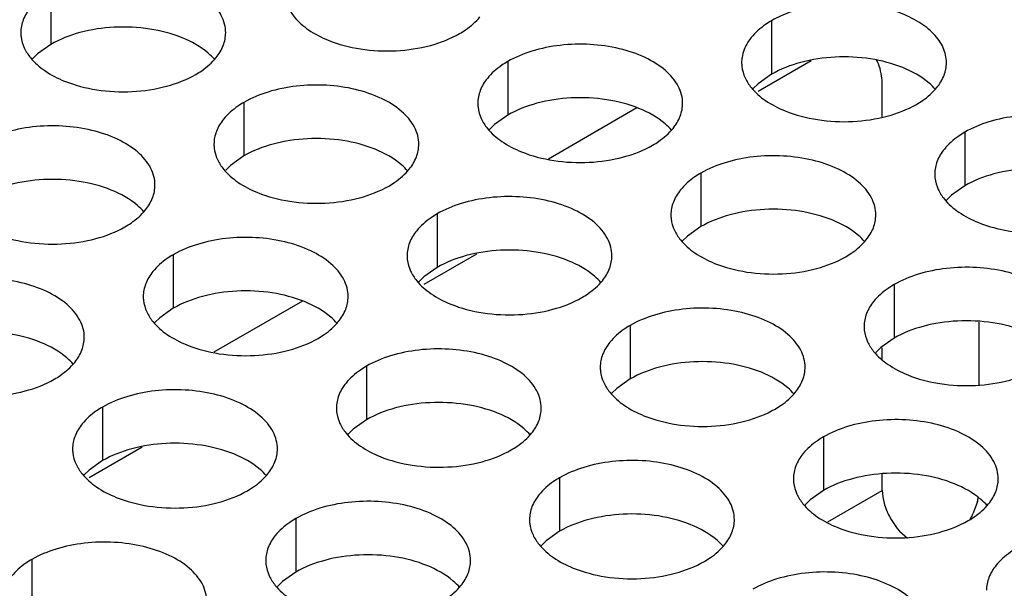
# Model space of a CAD drawing. Header units: inches. Extents: x 0 to 34, y 0 to 22.
# Tile 123 of 155: x 17.082 to 17.322, y 19.871 to 20.01. Entities that reach past the tile are written whole.
import ezdxf

# ---------------------------------------------------------------- set-up
doc = ezdxf.new("R2010")
doc.units = ezdxf.units.IN
doc.header["$LTSCALE"] = 1.87
doc.header["$MEASUREMENT"] = 0
doc.layers.get('0').update_dxf_attribs({"linetype": 'CONTINUOUS'})
doc.layers.add('02___PRT_ALL_AXES', color=7, linetype='CONTINUOUS')

msp = doc.modelspace()

# ---------------------------------------------------------------- linework, layer by layer
at = {"color": 7, "linetype": 'CONTINUOUS'}
for p, q in [((17.2751036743, 19.9996061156), (17.262214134, 19.9921638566)), ((17.2924745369, 19.9859233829), (17.2924745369, 19.9935635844)), ((17.1934540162, 19.9524626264), (17.1805644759, 19.9450203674)), ((17.3160447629, 19.935851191), (17.3160447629, 19.9205470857)), ((17.2924745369, 19.9266116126), (17.2924745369, 19.9295685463)), ((17.1118043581, 19.9053191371), (17.0989148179, 19.8978768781)), ((17.2924745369, 19.8947856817), (17.2924745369, 19.8987592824)), ((17.2791667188, 19.8871019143), (17.2924745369, 19.8947856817)), ((17.3156986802, 19.892062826), (17.3146943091, 19.8892068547))]:
    msp.add_line(p, q, dxfattribs=at)
at = {"color": 3, "linetype": 'CONTINUOUS'}
for p, q in [((17.2325953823, 19.9881271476), (17.2109726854, 19.9756424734)), ((17.1509457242, 19.9409836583), (17.1293230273, 19.9284989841))]:
    msp.add_line(p, q, dxfattribs=at)
at = {"color": 7, "linetype": 'CONTINUOUS'}
for centre, radius, start, end in [((17.3029796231, 19.895147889), 0.013087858, 346.3659627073, 351.0223559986), ((17.2990508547, 19.8964361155), 0.0172331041, 329.5209484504, 335.1970722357)]:
    msp.add_arc(centre, radius, start, end, dxfattribs=at)
for points, knots in [([(17.2924745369, 19.9935635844), (17.2924745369, 19.9941638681), (17.2923674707, 19.9963392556), (17.2917958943, 19.9985353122), (17.2910037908, 19.9999052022)], [0, 0, 0, 0, 0.2750194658, 1, 1, 1, 1]), ([(17.2924745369, 19.8947856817), (17.2924745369, 19.8937319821), (17.2928422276, 19.8915053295), (17.2945318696, 19.8873211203), (17.296775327, 19.8844990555), (17.298614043, 19.883149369)], [0, 0, 0, 0, 0.2339607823, 0.4935534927, 1, 1, 1, 1])]:
    msp.add_open_spline(points, degree=3, knots=knots, dxfattribs=at)
at = {"layer": '02___PRT_ALL_AXES', "color": 7, "linetype": 'CONTINUOUS'}
for p, q in [((17.0895348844, 20.0166965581), (17.0895348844, 20.0036330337)), ((17.2654654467, 20.009403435), (17.2654654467, 19.9963399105)), ((17.0895348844, 20.0036330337), (17.0862807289, 20.0013165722)), ((17.0862807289, 20.0013165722), (17.0850693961, 20.0001259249)), ((17.2010703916, 19.9994408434), (17.2010703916, 19.986377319)), ((17.2654654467, 19.9963399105), (17.2622112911, 19.994023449)), ((17.2622112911, 19.994023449), (17.2609999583, 19.9928328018)), ((17.1366753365, 19.9894782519), (17.1366753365, 19.9764147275)), ((17.2010703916, 19.986377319), (17.197816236, 19.9840608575)), ((17.197816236, 19.9840608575), (17.1966049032, 19.9828702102)), ((17.3126058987, 19.9821851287), (17.3126058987, 19.9691216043)), ((17.1366753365, 19.9764147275), (17.1334211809, 19.9740982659)), ((17.1334211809, 19.9740982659), (17.1322098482, 19.9729076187)), ((17.2482108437, 19.9722225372), (17.2482108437, 19.9591590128)), ((17.3126058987, 19.9691216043), (17.3093517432, 19.9668051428)), ((17.3093517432, 19.9668051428), (17.3081404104, 19.9656144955)), ((17.1838157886, 19.9622599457), (17.1838157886, 19.9491964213)), ((17.2482108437, 19.9591590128), (17.2449566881, 19.9568425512)), ((17.2449566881, 19.9568425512), (17.2437453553, 19.955651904)), ((17.1194207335, 19.9522973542), (17.1194207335, 19.9392338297)), ((17.1838157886, 19.9491964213), (17.180561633, 19.9468799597)), ((17.180561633, 19.9468799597), (17.1793503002, 19.9456893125)), ((17.2953512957, 19.945004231), (17.2953512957, 19.9319407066)), ((17.1194207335, 19.9392338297), (17.1161665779, 19.9369173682)), ((17.1161665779, 19.9369173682), (17.1149552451, 19.935726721)), ((17.2309562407, 19.9350416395), (17.2309562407, 19.921978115)), ((17.2953512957, 19.9319407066), (17.2920971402, 19.929624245)), ((17.2920971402, 19.929624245), (17.2908858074, 19.9284335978)), ((17.1665611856, 19.9250790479), (17.1665611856, 19.9120155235)), ((17.2309562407, 19.921978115), (17.2277020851, 19.9196616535)), ((17.2277020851, 19.9196616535), (17.2264907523, 19.9184710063)), ((17.1021661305, 19.9151164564), (17.1021661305, 19.902052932)), ((17.1665611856, 19.9120155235), (17.16330703, 19.909699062)), ((17.16330703, 19.909699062), (17.1620956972, 19.9085084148)), ((17.2780966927, 19.9078233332), (17.2780966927, 19.8947598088)), ((17.1021661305, 19.902052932), (17.0989119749, 19.8997364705)), ((17.0989119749, 19.8997364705), (17.0977006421, 19.8985458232)), ((17.2137016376, 19.8978607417), (17.2137016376, 19.8847972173)), ((17.2780966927, 19.8947598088), (17.2748425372, 19.8924433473)), ((17.2748425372, 19.8924433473), (17.2736312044, 19.8912527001)), ((17.1493065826, 19.8878981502), (17.1493065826, 19.8748346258)), ((17.2137016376, 19.8847972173), (17.2104474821, 19.8824807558)), ((17.2104474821, 19.8824807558), (17.2092361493, 19.8812901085)), ((17.0849115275, 19.8779355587), (17.0849115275, 19.8648720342)), ((17.1493065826, 19.8748346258), (17.146052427, 19.8725181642)), ((17.146052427, 19.8725181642), (17.1448410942, 19.871327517))]:
    msp.add_line(p, q, dxfattribs=at)
at = {"layer": '02___PRT_ALL_AXES', "color": 3, "linetype": 'CONTINUOUS'}
msp.add_arc((17.2665339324, 19.9992006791), 0.0083899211, 171.4043707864, 179.9620567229, dxfattribs=at)
for points, knots in [([(17.1322116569, 20.0064800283), (17.1322119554, 20.0071919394), (17.1320235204, 20.0086512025), (17.1308726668, 20.0115621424), (17.127948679, 20.0149233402), (17.1229280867, 20.0179727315), (17.1166604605, 20.0200725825), (17.1096336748, 20.021058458), (17.1024077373, 20.0208617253), (17.0955773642, 20.0194934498), (17.0913854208, 20.0177650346), (17.0895348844, 20.0166965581)], [0, 0, 0, 0, 0.0428834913, 0.0875237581, 0.1869142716, 0.3042190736, 0.4379395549, 0.5823561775, 0.7295584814, 0.8712822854, 1, 1, 1, 1]), ([(17.0845548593, 20.0125900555), (17.0838321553, 20.0116962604), (17.0826566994, 20.00978012), (17.0822138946, 20.0075574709), (17.0822134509, 20.0064993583)], [0, 0, 0, 0, 0.520681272, 1, 1, 1, 1]), ([(17.1474594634, 20.012716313), (17.1478515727, 20.011871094), (17.1492308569, 20.0097397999), (17.1525418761, 20.0068657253), (17.1555860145, 20.00530822), (17.1572681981, 20.0046280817)], [0, 0, 0, 0, 0.2155021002, 0.5803308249, 1, 1, 1, 1]), ([(17.2725776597, 20.0122788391), (17.2719266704, 20.0121033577), (17.2694745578, 20.0113661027), (17.2670994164, 20.0103468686), (17.2654654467, 20.009403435)], [0, 0, 0, 0, 0.2632664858, 1, 1, 1, 1]), ([(17.3081422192, 19.9991869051), (17.3081427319, 20.0004098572), (17.3075440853, 20.0030138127), (17.3050716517, 20.0064374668), (17.3013049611, 20.0093308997), (17.2964727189, 20.0115831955), (17.2908470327, 20.0130846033), (17.2827716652, 20.0139643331), (17.2765284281, 20.0133438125), (17.2725776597, 20.0122788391)], [0, 0, 0, 0, 0.0871581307, 0.1838717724, 0.2953869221, 0.4222109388, 0.5615122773, 0.7083837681, 1, 1, 1, 1]), ([(17.1892852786, 20.00624542), (17.1897863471, 20.0065347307), (17.1916121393, 20.0076824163), (17.1932722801, 20.0091238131), (17.1942653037, 20.0103519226)], [0, 0, 0, 0, 0.2681225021, 1, 1, 1, 1]), ([(17.2654654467, 20.009403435), (17.2649643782, 20.0091141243), (17.263138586, 20.0079664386), (17.2614784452, 20.0065250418), (17.2604854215, 20.0052969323)], [0, 0, 0, 0, 0.2681225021, 1, 1, 1, 1]), ([(17.0822134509, 20.0064993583), (17.0822133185, 20.0061833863), (17.0822850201, 20.00489749), (17.0826561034, 20.0036338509), (17.0830644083, 20.0027537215)], [0, 0, 0, 0, 0.2456633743, 1, 1, 1, 1]), ([(17.1298702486, 20.0003893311), (17.1305929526, 20.0012831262), (17.1317684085, 20.0031992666), (17.1322112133, 20.0054219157), (17.1322116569, 20.0064800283)], [0, 0, 0, 0, 0.520681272, 1, 1, 1, 1]), ([(17.1572681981, 20.0046280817), (17.1597865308, 20.0036098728), (17.1652691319, 20.0021987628), (17.1737421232, 20.0017897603), (17.1819761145, 20.0030088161), (17.1870707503, 20.0049667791), (17.1892852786, 20.00624542)], [0, 0, 0, 0, 0.2471885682, 0.5098846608, 0.7673009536, 1, 1, 1, 1]), ([(17.2604854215, 20.0052969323), (17.2601851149, 20.0049255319), (17.2591356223, 20.0034755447), (17.2584344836, 20.0017531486), (17.2582382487, 20.000454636)], [0, 0, 0, 0, 0.2666968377, 1, 1, 1, 1]), ([(17.0830644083, 20.0027537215), (17.0834565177, 20.0019085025), (17.0848358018, 19.9997772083), (17.088146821, 19.9969031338), (17.0911909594, 19.9953456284), (17.092873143, 19.9946654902)], [0, 0, 0, 0, 0.2155021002, 0.5803308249, 1, 1, 1, 1]), ([(17.2437471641, 19.9892243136), (17.2437474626, 19.9899362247), (17.2435590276, 19.9913954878), (17.2424081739, 19.9943064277), (17.2394841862, 19.9976676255), (17.2344635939, 20.0007170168), (17.2281959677, 20.0028168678), (17.221169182, 20.0038027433), (17.2139432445, 20.0036060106), (17.2071128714, 20.0022377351), (17.202920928, 20.00050932), (17.2010703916, 19.9994408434)], [0, 0, 0, 0, 0.0428834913, 0.0875237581, 0.1869142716, 0.3042190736, 0.4379395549, 0.5823561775, 0.7295584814, 0.8712822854, 1, 1, 1, 1]), ([(17.1248902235, 19.9962828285), (17.125391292, 19.9965721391), (17.1272170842, 19.9977198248), (17.128877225, 19.9991612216), (17.1298702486, 20.0003893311)], [0, 0, 0, 0, 0.2681225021, 1, 1, 1, 1]), ([(17.2010703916, 19.9994408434), (17.2005693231, 19.9991515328), (17.1987435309, 19.9980038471), (17.1970833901, 19.9965624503), (17.1960903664, 19.9953343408)], [0, 0, 0, 0, 0.2681225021, 1, 1, 1, 1]), ([(17.2581440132, 19.9992062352), (17.2581438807, 19.9988902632), (17.2582155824, 19.9976043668), (17.2585866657, 19.9963407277), (17.2589949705, 19.9954605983)], [0, 0, 0, 0, 0.2456633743, 1, 1, 1, 1]), ([(17.3058008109, 19.9930962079), (17.3065235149, 19.993990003), (17.3076989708, 19.9959061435), (17.3081417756, 19.9981287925), (17.3081422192, 19.9991869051)], [0, 0, 0, 0, 0.520681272, 1, 1, 1, 1]), ([(17.092873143, 19.9946654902), (17.0953914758, 19.9936472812), (17.1008740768, 19.9922361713), (17.1093470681, 19.9918271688), (17.1175810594, 19.9930462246), (17.1226756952, 19.9950041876), (17.1248902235, 19.9962828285)], [0, 0, 0, 0, 0.2471885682, 0.5098846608, 0.7673009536, 1, 1, 1, 1]), ([(17.1960903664, 19.9953343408), (17.1953676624, 19.9944405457), (17.1941922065, 19.9925244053), (17.1937494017, 19.9903017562), (17.1937489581, 19.9892436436)], [0, 0, 0, 0, 0.520681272, 1, 1, 1, 1]), ([(17.2589949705, 19.9954605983), (17.2593870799, 19.9946153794), (17.2607663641, 19.9924840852), (17.2640773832, 19.9896100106), (17.2671215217, 19.9880525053), (17.2688037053, 19.987372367)], [0, 0, 0, 0, 0.2155021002, 0.5803308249, 1, 1, 1, 1]), ([(17.179352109, 19.979261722), (17.1793524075, 19.9799736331), (17.1791639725, 19.9814328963), (17.1780131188, 19.9843438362), (17.1750891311, 19.987705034), (17.1700685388, 19.9907544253), (17.1638009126, 19.9928542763), (17.1567741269, 19.9938401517), (17.1495481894, 19.9936434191), (17.1427178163, 19.9922751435), (17.1385258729, 19.9905467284), (17.1366753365, 19.9894782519)], [0, 0, 0, 0, 0.0428834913, 0.0875237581, 0.1869142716, 0.3042190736, 0.4379395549, 0.5823561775, 0.7295584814, 0.8712822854, 1, 1, 1, 1]), ([(17.3008207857, 19.9889897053), (17.3013218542, 19.989279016), (17.3031476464, 19.9904267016), (17.3048077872, 19.9918680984), (17.3058008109, 19.9930962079)], [0, 0, 0, 0, 0.2681225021, 1, 1, 1, 1]), ([(17.1366753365, 19.9894782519), (17.136174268, 19.9891889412), (17.1343484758, 19.9880412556), (17.132688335, 19.9865998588), (17.1316953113, 19.9853717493)], [0, 0, 0, 0, 0.2681225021, 1, 1, 1, 1]), ([(17.1937489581, 19.9892436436), (17.1937488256, 19.9889276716), (17.1938205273, 19.9876417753), (17.1941916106, 19.9863781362), (17.1945999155, 19.9854980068)], [0, 0, 0, 0, 0.2456633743, 1, 1, 1, 1]), ([(17.2414057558, 19.9831336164), (17.2421284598, 19.9840274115), (17.2433039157, 19.9859435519), (17.2437467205, 19.988166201), (17.2437471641, 19.9892243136)], [0, 0, 0, 0, 0.520681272, 1, 1, 1, 1]), ([(17.2688037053, 19.987372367), (17.271322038, 19.9863541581), (17.276804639, 19.9849430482), (17.2852776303, 19.9845340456), (17.2935116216, 19.9857531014), (17.2986062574, 19.9877110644), (17.3008207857, 19.9889897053)], [0, 0, 0, 0, 0.2471885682, 0.5098846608, 0.7673009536, 1, 1, 1, 1]), ([(17.1945999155, 19.9854980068), (17.1949920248, 19.9846527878), (17.196371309, 19.9825214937), (17.1996823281, 19.9796474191), (17.2027264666, 19.9780899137), (17.2044086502, 19.9774097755)], [0, 0, 0, 0, 0.2155021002, 0.5803308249, 1, 1, 1, 1]), ([(17.3552826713, 19.9719685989), (17.3552829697, 19.97268051), (17.3550945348, 19.9741397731), (17.3539436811, 19.977050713), (17.3510196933, 19.9804119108), (17.345999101, 19.9834613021), (17.3397314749, 19.9855611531), (17.3327046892, 19.9865470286), (17.3254787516, 19.9863502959), (17.3186483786, 19.9849820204), (17.3144564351, 19.9832536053), (17.3126058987, 19.9821851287)], [0, 0, 0, 0, 0.0428834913, 0.0875237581, 0.1869142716, 0.3042190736, 0.4379395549, 0.5823561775, 0.7295584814, 0.8712822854, 1, 1, 1, 1]), ([(17.1149570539, 19.9692991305), (17.1149573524, 19.9700110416), (17.1147689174, 19.9714703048), (17.1136180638, 19.9743812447), (17.110694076, 19.9777424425), (17.1056734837, 19.9807918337), (17.0994058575, 19.9828916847), (17.0923790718, 19.9838775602), (17.0851531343, 19.9836808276), (17.0783227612, 19.982312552), (17.0741308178, 19.9805841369), (17.0722802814, 19.9795156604)], [0, 0, 0, 0, 0.0428834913, 0.0875237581, 0.1869142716, 0.3042190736, 0.4379395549, 0.5823561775, 0.7295584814, 0.8712822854, 1, 1, 1, 1]), ([(17.1316953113, 19.9853717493), (17.1309726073, 19.9844779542), (17.1297971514, 19.9825618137), (17.1293543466, 19.9803391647), (17.129353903, 19.9792810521)], [0, 0, 0, 0, 0.520681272, 1, 1, 1, 1]), ([(17.2364257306, 19.9790271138), (17.2369267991, 19.9793164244), (17.2387525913, 19.9804641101), (17.2404127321, 19.9819055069), (17.2414057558, 19.9831336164)], [0, 0, 0, 0, 0.2681225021, 1, 1, 1, 1]), ([(17.3126058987, 19.9821851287), (17.3121048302, 19.9818958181), (17.310279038, 19.9807481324), (17.3086188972, 19.9793067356), (17.3076258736, 19.9780786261)], [0, 0, 0, 0, 0.2681225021, 1, 1, 1, 1]), ([(17.129353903, 19.9792810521), (17.1293537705, 19.9789650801), (17.1294254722, 19.9776791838), (17.1297965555, 19.9764155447), (17.1302048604, 19.9755354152)], [0, 0, 0, 0, 0.2456633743, 1, 1, 1, 1]), ([(17.1770107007, 19.9731710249), (17.1777334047, 19.97406482), (17.1789088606, 19.9759809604), (17.1793516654, 19.9782036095), (17.179352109, 19.979261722)], [0, 0, 0, 0, 0.520681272, 1, 1, 1, 1]), ([(17.2044086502, 19.9774097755), (17.2069269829, 19.9763915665), (17.212409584, 19.9749804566), (17.2208825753, 19.9745714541), (17.2291165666, 19.9757905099), (17.2342112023, 19.9777484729), (17.2364257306, 19.9790271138)], [0, 0, 0, 0, 0.2471885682, 0.5098846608, 0.7673009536, 1, 1, 1, 1]), ([(17.2908876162, 19.9620060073), (17.2908879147, 19.9627179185), (17.2906994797, 19.9641771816), (17.289548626, 19.9670881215), (17.2866246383, 19.9704493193), (17.2816040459, 19.9734987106), (17.2753364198, 19.9755985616), (17.2683096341, 19.976584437), (17.2610836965, 19.9763877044), (17.2542533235, 19.9750194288), (17.2500613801, 19.9732910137), (17.2482108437, 19.9722225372)], [0, 0, 0, 0, 0.0428834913, 0.0875237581, 0.1869142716, 0.3042190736, 0.4379395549, 0.5823561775, 0.7295584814, 0.8712822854, 1, 1, 1, 1]), ([(17.3076258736, 19.9780786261), (17.3069031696, 19.977184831), (17.3057277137, 19.9752686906), (17.3052849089, 19.9730460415), (17.3052844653, 19.9719879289)], [0, 0, 0, 0, 0.520681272, 1, 1, 1, 1]), ([(17.1302048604, 19.9755354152), (17.1305969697, 19.9746901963), (17.1319762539, 19.9725589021), (17.1352872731, 19.9696848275), (17.1383314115, 19.9681273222), (17.1400135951, 19.967447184)], [0, 0, 0, 0, 0.2155021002, 0.5803308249, 1, 1, 1, 1]), ([(17.1720306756, 19.9690645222), (17.1725317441, 19.9693538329), (17.1743575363, 19.9705015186), (17.176017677, 19.9719429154), (17.1770107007, 19.9731710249)], [0, 0, 0, 0, 0.2681225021, 1, 1, 1, 1]), ([(17.2482108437, 19.9722225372), (17.2477097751, 19.9719332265), (17.245883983, 19.9707855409), (17.2442238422, 19.9693441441), (17.2432308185, 19.9681160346)], [0, 0, 0, 0, 0.2681225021, 1, 1, 1, 1]), ([(17.3052844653, 19.9719879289), (17.3052843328, 19.9716719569), (17.3053560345, 19.9703860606), (17.3057271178, 19.9691224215), (17.3061354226, 19.9682422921)], [0, 0, 0, 0, 0.2456633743, 1, 1, 1, 1]), ([(17.1126156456, 19.9632084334), (17.1133383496, 19.9641022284), (17.1145138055, 19.9660183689), (17.1149566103, 19.9682410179), (17.1149570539, 19.9692991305)], [0, 0, 0, 0, 0.520681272, 1, 1, 1, 1]), ([(17.1400135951, 19.967447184), (17.1425319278, 19.966428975), (17.1480145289, 19.9650178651), (17.1564875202, 19.9646088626), (17.1647215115, 19.9658279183), (17.1698161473, 19.9677858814), (17.1720306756, 19.9690645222)], [0, 0, 0, 0, 0.2471885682, 0.5098846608, 0.7673009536, 1, 1, 1, 1]), ([(17.2264925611, 19.9520434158), (17.2264928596, 19.9527553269), (17.2263044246, 19.9542145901), (17.2251535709, 19.95712553), (17.2222295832, 19.9604867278), (17.2172089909, 19.963536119), (17.2109413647, 19.96563597), (17.203914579, 19.9666218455), (17.1966886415, 19.9664251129), (17.1898582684, 19.9650568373), (17.185666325, 19.9633284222), (17.1838157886, 19.9622599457)], [0, 0, 0, 0, 0.0428834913, 0.0875237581, 0.1869142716, 0.3042190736, 0.4379395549, 0.5823561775, 0.7295584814, 0.8712822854, 1, 1, 1, 1]), ([(17.2432308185, 19.9681160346), (17.2425081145, 19.9672222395), (17.2413326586, 19.965306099), (17.2408898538, 19.96308345), (17.2408894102, 19.9620253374)], [0, 0, 0, 0, 0.520681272, 1, 1, 1, 1]), ([(17.3061354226, 19.9682422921), (17.306527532, 19.9673970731), (17.3079068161, 19.965265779), (17.3112178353, 19.9623917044), (17.3142619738, 19.960834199), (17.3159441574, 19.9601540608)], [0, 0, 0, 0, 0.2155021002, 0.5803308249, 1, 1, 1, 1]), ([(17.1076356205, 19.9591019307), (17.108136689, 19.9593912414), (17.1099624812, 19.9605389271), (17.111622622, 19.9619803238), (17.1126156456, 19.9632084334)], [0, 0, 0, 0, 0.2681225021, 1, 1, 1, 1]), ([(17.1838157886, 19.9622599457), (17.1833147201, 19.961970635), (17.1814889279, 19.9608229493), (17.1798287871, 19.9593815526), (17.1788357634, 19.958153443)], [0, 0, 0, 0, 0.2681225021, 1, 1, 1, 1]), ([(17.2408894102, 19.9620253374), (17.2408892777, 19.9617093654), (17.2409609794, 19.9604234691), (17.2413320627, 19.95915983), (17.2417403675, 19.9582797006)], [0, 0, 0, 0, 0.2456633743, 1, 1, 1, 1]), ([(17.2885462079, 19.9559153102), (17.2892689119, 19.9568091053), (17.2904443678, 19.9587252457), (17.2908871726, 19.9609478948), (17.2908876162, 19.9620060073)], [0, 0, 0, 0, 0.520681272, 1, 1, 1, 1]), ([(17.07561854, 19.9574845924), (17.0781368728, 19.9564663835), (17.0836194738, 19.9550552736), (17.0920924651, 19.954646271), (17.1003264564, 19.9558653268), (17.1054210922, 19.9578232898), (17.1076356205, 19.9591019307)], [0, 0, 0, 0, 0.2471885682, 0.5098846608, 0.7673009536, 1, 1, 1, 1]), ([(17.3159441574, 19.9601540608), (17.3178951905, 19.9593652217), (17.322098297, 19.9581543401), (17.3308291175, 19.9571553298), (17.337615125, 19.9579025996), (17.3418555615, 19.9591835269)], [0, 0, 0, 0, 0.2399117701, 0.4950119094, 1, 1, 1, 1]), ([(17.1788357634, 19.958153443), (17.1781130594, 19.9572596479), (17.1769376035, 19.9553435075), (17.1764947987, 19.9531208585), (17.1764943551, 19.9520627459)], [0, 0, 0, 0, 0.520681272, 1, 1, 1, 1]), ([(17.2417403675, 19.9582797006), (17.2421324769, 19.9574344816), (17.243511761, 19.9553031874), (17.2468227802, 19.9524291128), (17.2498669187, 19.9508716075), (17.2515491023, 19.9501914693)], [0, 0, 0, 0, 0.2155021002, 0.5803308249, 1, 1, 1, 1]), ([(17.162097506, 19.9420808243), (17.1620978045, 19.9427927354), (17.1619093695, 19.9442519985), (17.1607585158, 19.9471629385), (17.1578345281, 19.9505241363), (17.1528139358, 19.9535735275), (17.1465463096, 19.9556733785), (17.1395195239, 19.956659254), (17.1322935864, 19.9564625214), (17.1254632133, 19.9550942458), (17.1212712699, 19.9533658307), (17.1194207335, 19.9522973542)], [0, 0, 0, 0, 0.0428834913, 0.0875237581, 0.1869142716, 0.3042190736, 0.4379395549, 0.5823561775, 0.7295584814, 0.8712822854, 1, 1, 1, 1]), ([(17.2835661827, 19.9518088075), (17.2840672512, 19.9520981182), (17.2858930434, 19.9532458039), (17.2875531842, 19.9546872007), (17.2885462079, 19.9559153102)], [0, 0, 0, 0, 0.2681225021, 1, 1, 1, 1]), ([(17.1194207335, 19.9522973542), (17.118919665, 19.9520080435), (17.1170938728, 19.9508603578), (17.115433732, 19.949418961), (17.1144407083, 19.9481908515)], [0, 0, 0, 0, 0.2681225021, 1, 1, 1, 1]), ([(17.1764943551, 19.9520627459), (17.1764942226, 19.9517467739), (17.1765659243, 19.9504608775), (17.1769370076, 19.9491972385), (17.1773453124, 19.948317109)], [0, 0, 0, 0, 0.2456633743, 1, 1, 1, 1]), ([(17.2241511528, 19.9459527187), (17.2248738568, 19.9468465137), (17.2260493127, 19.9487626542), (17.2264921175, 19.9509853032), (17.2264925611, 19.9520434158)], [0, 0, 0, 0, 0.520681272, 1, 1, 1, 1]), ([(17.2515491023, 19.9501914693), (17.254067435, 19.9491732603), (17.259550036, 19.9477621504), (17.2680230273, 19.9473531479), (17.2762570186, 19.9485722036), (17.2813516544, 19.9505301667), (17.2835661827, 19.9518088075)], [0, 0, 0, 0, 0.2471885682, 0.5098846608, 0.7673009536, 1, 1, 1, 1]), ([(17.1144407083, 19.9481908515), (17.1137180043, 19.9472970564), (17.1125425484, 19.945380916), (17.1120997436, 19.9431582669), (17.1120993, 19.9421001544)], [0, 0, 0, 0, 0.520681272, 1, 1, 1, 1]), ([(17.1773453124, 19.948317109), (17.1777374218, 19.9474718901), (17.179116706, 19.9453405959), (17.1824277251, 19.9424665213), (17.1854718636, 19.940909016), (17.1871540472, 19.9402288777)], [0, 0, 0, 0, 0.2155021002, 0.5803308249, 1, 1, 1, 1]), ([(17.3380280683, 19.9347877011), (17.3380283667, 19.9354996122), (17.3378399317, 19.9369588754), (17.3366890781, 19.9398698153), (17.3337650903, 19.9432310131), (17.328744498, 19.9462804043), (17.3224768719, 19.9483802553), (17.3154500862, 19.9493661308), (17.3082241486, 19.9491693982), (17.3013937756, 19.9478011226), (17.2972018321, 19.9460727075), (17.2953512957, 19.945004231)], [0, 0, 0, 0, 0.0428834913, 0.0875237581, 0.1869142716, 0.3042190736, 0.4379395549, 0.5823561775, 0.7295584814, 0.8712822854, 1, 1, 1, 1]), ([(17.0977024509, 19.9321182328), (17.0977027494, 19.9328301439), (17.0975143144, 19.934289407), (17.0963634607, 19.9372003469), (17.093439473, 19.9405615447), (17.0884188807, 19.943610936), (17.0821512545, 19.945710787), (17.0751244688, 19.9466966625), (17.0678985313, 19.9464999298), (17.0610681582, 19.9451316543), (17.0568762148, 19.9434032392), (17.0550256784, 19.9423347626)], [0, 0, 0, 0, 0.0428834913, 0.0875237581, 0.1869142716, 0.3042190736, 0.4379395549, 0.5823561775, 0.7295584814, 0.8712822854, 1, 1, 1, 1]), ([(17.2191711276, 19.941846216), (17.2196721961, 19.9421355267), (17.2214979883, 19.9432832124), (17.2231581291, 19.9447246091), (17.2241511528, 19.9459527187)], [0, 0, 0, 0, 0.2681225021, 1, 1, 1, 1]), ([(17.2953512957, 19.945004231), (17.2948502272, 19.9447149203), (17.293024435, 19.9435672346), (17.2913642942, 19.9421258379), (17.2903712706, 19.9408977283)], [0, 0, 0, 0, 0.2681225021, 1, 1, 1, 1]), ([(17.1120993, 19.9421001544), (17.1120991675, 19.9417841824), (17.1121708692, 19.940498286), (17.1125419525, 19.9392346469), (17.1129502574, 19.9383545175)], [0, 0, 0, 0, 0.2456633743, 1, 1, 1, 1]), ([(17.1597560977, 19.9359901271), (17.1604788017, 19.9368839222), (17.1616542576, 19.9388000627), (17.1620970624, 19.9410227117), (17.162097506, 19.9420808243)], [0, 0, 0, 0, 0.520681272, 1, 1, 1, 1]), ([(17.1871540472, 19.9402288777), (17.1896723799, 19.9392106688), (17.195154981, 19.9377995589), (17.2036279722, 19.9373905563), (17.2118619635, 19.9386096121), (17.2169565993, 19.9405675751), (17.2191711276, 19.941846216)], [0, 0, 0, 0, 0.2471885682, 0.5098846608, 0.7673009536, 1, 1, 1, 1]), ([(17.2903712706, 19.9408977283), (17.2896485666, 19.9400039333), (17.2884731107, 19.9380877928), (17.2880303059, 19.9358651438), (17.2880298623, 19.9348070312)], [0, 0, 0, 0, 0.520681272, 1, 1, 1, 1]), ([(17.1129502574, 19.9383545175), (17.1133423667, 19.9375092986), (17.1147216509, 19.9353780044), (17.11803267, 19.9325039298), (17.1210768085, 19.9309464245), (17.1227589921, 19.9302662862)], [0, 0, 0, 0, 0.2155021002, 0.5803308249, 1, 1, 1, 1]), ([(17.2736330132, 19.9248251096), (17.2736333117, 19.9255370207), (17.2734448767, 19.9269962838), (17.272294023, 19.9299072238), (17.2693700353, 19.9332684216), (17.2643494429, 19.9363178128), (17.2580818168, 19.9384176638), (17.2510550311, 19.9394035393), (17.2438290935, 19.9392068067), (17.2369987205, 19.9378385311), (17.232806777, 19.936110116), (17.2309562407, 19.9350416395)], [0, 0, 0, 0, 0.0428834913, 0.0875237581, 0.1869142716, 0.3042190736, 0.4379395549, 0.5823561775, 0.7295584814, 0.8712822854, 1, 1, 1, 1]), ([(17.1547760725, 19.9318836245), (17.1552771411, 19.9321729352), (17.1571029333, 19.9333206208), (17.158763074, 19.9347620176), (17.1597560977, 19.9359901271)], [0, 0, 0, 0, 0.2681225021, 1, 1, 1, 1]), ([(17.2309562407, 19.9350416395), (17.2304551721, 19.9347523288), (17.2286293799, 19.9336046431), (17.2269692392, 19.9321632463), (17.2259762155, 19.9309351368)], [0, 0, 0, 0, 0.2681225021, 1, 1, 1, 1]), ([(17.2880298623, 19.9348070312), (17.2880297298, 19.9344910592), (17.2881014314, 19.9332051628), (17.2884725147, 19.9319415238), (17.2888808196, 19.9310613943)], [0, 0, 0, 0, 0.2456633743, 1, 1, 1, 1]), ([(17.0953610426, 19.9260275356), (17.0960837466, 19.9269213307), (17.0972592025, 19.9288374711), (17.0977020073, 19.9310601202), (17.0977024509, 19.9321182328)], [0, 0, 0, 0, 0.520681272, 1, 1, 1, 1]), ([(17.1227589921, 19.9302662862), (17.1252773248, 19.9292480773), (17.1307599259, 19.9278369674), (17.1392329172, 19.9274279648), (17.1474669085, 19.9286470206), (17.1525615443, 19.9306049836), (17.1547760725, 19.9318836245)], [0, 0, 0, 0, 0.2471885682, 0.5098846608, 0.7673009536, 1, 1, 1, 1]), ([(17.2259762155, 19.9309351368), (17.2252535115, 19.9300413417), (17.2240780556, 19.9281252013), (17.2236352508, 19.9259025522), (17.2236348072, 19.9248444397)], [0, 0, 0, 0, 0.520681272, 1, 1, 1, 1]), ([(17.2888808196, 19.9310613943), (17.289272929, 19.9302161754), (17.2906522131, 19.9280848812), (17.2939632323, 19.9252108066), (17.2970073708, 19.9236533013), (17.2986895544, 19.9229731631)], [0, 0, 0, 0, 0.2155021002, 0.5803308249, 1, 1, 1, 1]), ([(17.2092379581, 19.9148625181), (17.2092382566, 19.9155744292), (17.2090498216, 19.9170336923), (17.2078989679, 19.9199446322), (17.2049749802, 19.92330583), (17.1999543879, 19.9263552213), (17.1936867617, 19.9284550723), (17.186659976, 19.9294409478), (17.1794340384, 19.9292442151), (17.1726036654, 19.9278759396), (17.168411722, 19.9261475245), (17.1665611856, 19.9250790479)], [0, 0, 0, 0, 0.0428834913, 0.0875237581, 0.1869142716, 0.3042190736, 0.4379395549, 0.5823561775, 0.7295584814, 0.8712822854, 1, 1, 1, 1]), ([(17.0903810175, 19.921921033), (17.090882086, 19.9222103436), (17.0927078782, 19.9233580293), (17.094368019, 19.9247994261), (17.0953610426, 19.9260275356)], [0, 0, 0, 0, 0.2681225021, 1, 1, 1, 1]), ([(17.1665611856, 19.9250790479), (17.1660601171, 19.9247897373), (17.1642343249, 19.9236420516), (17.1625741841, 19.9222006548), (17.1615811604, 19.9209725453)], [0, 0, 0, 0, 0.2681225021, 1, 1, 1, 1]), ([(17.2236348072, 19.9248444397), (17.2236346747, 19.9245284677), (17.2237063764, 19.9232425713), (17.2240774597, 19.9219789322), (17.2244857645, 19.9210988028)], [0, 0, 0, 0, 0.2456633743, 1, 1, 1, 1]), ([(17.2712916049, 19.9187344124), (17.2720143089, 19.9196282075), (17.2731897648, 19.921544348), (17.2736325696, 19.923766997), (17.2736330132, 19.9248251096)], [0, 0, 0, 0, 0.520681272, 1, 1, 1, 1]), ([(17.2986895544, 19.9229731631), (17.3012078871, 19.9219549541), (17.3066904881, 19.9205438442), (17.3151634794, 19.9201348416), (17.3233974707, 19.9213538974), (17.3284921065, 19.9233118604), (17.3307066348, 19.9245905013)], [0, 0, 0, 0, 0.2471885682, 0.5098846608, 0.7673009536, 1, 1, 1, 1]), ([(17.058363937, 19.9203036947), (17.0608822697, 19.9192854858), (17.0663648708, 19.9178743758), (17.0748378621, 19.9174653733), (17.0830718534, 19.9186844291), (17.0881664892, 19.9206423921), (17.0903810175, 19.921921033)], [0, 0, 0, 0, 0.2471885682, 0.5098846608, 0.7673009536, 1, 1, 1, 1]), ([(17.1615811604, 19.9209725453), (17.1608584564, 19.9200787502), (17.1596830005, 19.9181626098), (17.1592401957, 19.9159399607), (17.1592397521, 19.9148818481)], [0, 0, 0, 0, 0.520681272, 1, 1, 1, 1]), ([(17.2244857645, 19.9210988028), (17.2248778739, 19.9202535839), (17.226257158, 19.9181222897), (17.2295681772, 19.9152482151), (17.2326123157, 19.9136907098), (17.2342944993, 19.9130105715)], [0, 0, 0, 0, 0.2155021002, 0.5803308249, 1, 1, 1, 1]), ([(17.144842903, 19.9048999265), (17.1448432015, 19.9056118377), (17.1446547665, 19.9070711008), (17.1435039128, 19.9099820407), (17.1405799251, 19.9133432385), (17.1355593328, 19.9163926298), (17.1292917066, 19.9184924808), (17.1222649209, 19.9194783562), (17.1150389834, 19.9192816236), (17.1082086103, 19.917913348), (17.1040166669, 19.9161849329), (17.1021661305, 19.9151164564)], [0, 0, 0, 0, 0.0428834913, 0.0875237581, 0.1869142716, 0.3042190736, 0.4379395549, 0.5823561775, 0.7295584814, 0.8712822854, 1, 1, 1, 1]), ([(17.2663115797, 19.9146279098), (17.2668126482, 19.9149172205), (17.2686384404, 19.9160649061), (17.2702985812, 19.9175063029), (17.2712916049, 19.9187344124)], [0, 0, 0, 0, 0.2681225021, 1, 1, 1, 1]), ([(17.1021661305, 19.9151164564), (17.101665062, 19.9148271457), (17.0998392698, 19.9136794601), (17.098179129, 19.9122380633), (17.0971861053, 19.9110099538)], [0, 0, 0, 0, 0.2681225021, 1, 1, 1, 1]), ([(17.1592397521, 19.9148818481), (17.1592396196, 19.9145658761), (17.1593113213, 19.9132799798), (17.1596824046, 19.9120163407), (17.1600907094, 19.9111362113)], [0, 0, 0, 0, 0.2456633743, 1, 1, 1, 1]), ([(17.2068965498, 19.9087718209), (17.2076192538, 19.909665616), (17.2087947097, 19.9115817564), (17.2092375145, 19.9138044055), (17.2092379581, 19.9148625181)], [0, 0, 0, 0, 0.520681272, 1, 1, 1, 1]), ([(17.2342944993, 19.9130105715), (17.236812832, 19.9119923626), (17.242295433, 19.9105812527), (17.2507684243, 19.9101722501), (17.2590024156, 19.9113913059), (17.2640970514, 19.9133492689), (17.2663115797, 19.9146279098)], [0, 0, 0, 0, 0.2471885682, 0.5098846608, 0.7673009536, 1, 1, 1, 1]), ([(17.0971861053, 19.9110099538), (17.0964634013, 19.9101161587), (17.0952879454, 19.9082000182), (17.0948451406, 19.9059773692), (17.094844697, 19.9049192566)], [0, 0, 0, 0, 0.520681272, 1, 1, 1, 1]), ([(17.1600907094, 19.9111362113), (17.1604828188, 19.9102909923), (17.161862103, 19.9081596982), (17.1651731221, 19.9052856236), (17.1682172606, 19.9037281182), (17.1698994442, 19.90304798)], [0, 0, 0, 0, 0.2155021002, 0.5803308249, 1, 1, 1, 1]), ([(17.3207734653, 19.8976068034), (17.3207737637, 19.8983187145), (17.3205853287, 19.8997779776), (17.3194344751, 19.9026889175), (17.3165104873, 19.9060501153), (17.311489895, 19.9090995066), (17.3052222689, 19.9111993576), (17.2981954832, 19.9121852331), (17.2909695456, 19.9119885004), (17.2841391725, 19.9106202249), (17.2799472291, 19.9088918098), (17.2780966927, 19.9078233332)], [0, 0, 0, 0, 0.0428834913, 0.0875237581, 0.1869142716, 0.3042190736, 0.4379395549, 0.5823561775, 0.7295584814, 0.8712822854, 1, 1, 1, 1]), ([(17.2019165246, 19.9046653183), (17.2024175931, 19.9049546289), (17.2042433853, 19.9061023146), (17.2059035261, 19.9075437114), (17.2068965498, 19.9087718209)], [0, 0, 0, 0, 0.2681225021, 1, 1, 1, 1]), ([(17.2780966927, 19.9078233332), (17.2775956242, 19.9075340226), (17.275769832, 19.9063863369), (17.2741096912, 19.9049449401), (17.2731166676, 19.9037168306)], [0, 0, 0, 0, 0.2681225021, 1, 1, 1, 1]), ([(17.094844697, 19.9049192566), (17.0948445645, 19.9046032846), (17.0949162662, 19.9033173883), (17.0952873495, 19.9020537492), (17.0956956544, 19.9011736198)], [0, 0, 0, 0, 0.2456633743, 1, 1, 1, 1]), ([(17.1425014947, 19.8988092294), (17.1432241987, 19.8997030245), (17.1443996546, 19.9016191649), (17.1448424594, 19.903841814), (17.144842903, 19.9048999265)], [0, 0, 0, 0, 0.520681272, 1, 1, 1, 1]), ([(17.1698994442, 19.90304798), (17.1724177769, 19.9020297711), (17.1779003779, 19.9006186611), (17.1863733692, 19.9002096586), (17.1946073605, 19.9014287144), (17.1997019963, 19.9033866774), (17.2019165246, 19.9046653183)], [0, 0, 0, 0, 0.2471885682, 0.5098846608, 0.7673009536, 1, 1, 1, 1]), ([(17.2563784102, 19.8876442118), (17.2563787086, 19.888356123), (17.2561902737, 19.8898153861), (17.25503942, 19.892726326), (17.2521154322, 19.8960875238), (17.2470948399, 19.8991369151), (17.2408272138, 19.9012367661), (17.2338004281, 19.9022226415), (17.2265744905, 19.9020259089), (17.2197441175, 19.9006576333), (17.215552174, 19.8989292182), (17.2137016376, 19.8978607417)], [0, 0, 0, 0, 0.0428834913, 0.0875237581, 0.1869142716, 0.3042190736, 0.4379395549, 0.5823561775, 0.7295584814, 0.8712822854, 1, 1, 1, 1]), ([(17.2731166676, 19.9037168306), (17.2723939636, 19.9028230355), (17.2712185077, 19.9009068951), (17.2707757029, 19.898684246), (17.2707752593, 19.8976261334)], [0, 0, 0, 0, 0.520681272, 1, 1, 1, 1]), ([(17.0956956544, 19.9011736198), (17.0960877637, 19.9003284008), (17.0974670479, 19.8981971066), (17.100778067, 19.895323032), (17.1038222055, 19.8937655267), (17.1055043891, 19.8930853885)], [0, 0, 0, 0, 0.2155021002, 0.5803308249, 1, 1, 1, 1]), ([(17.1375214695, 19.8947027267), (17.138022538, 19.8949920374), (17.1398483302, 19.8961397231), (17.141508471, 19.8975811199), (17.1425014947, 19.8988092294)], [0, 0, 0, 0, 0.2681225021, 1, 1, 1, 1]), ([(17.2137016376, 19.8978607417), (17.2132005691, 19.897571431), (17.2113747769, 19.8964237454), (17.2097146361, 19.8949823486), (17.2087216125, 19.8937542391)], [0, 0, 0, 0, 0.2681225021, 1, 1, 1, 1]), ([(17.2707752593, 19.8976261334), (17.2707751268, 19.8973101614), (17.2708468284, 19.8960242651), (17.2712179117, 19.894760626), (17.2716262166, 19.8938804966)], [0, 0, 0, 0, 0.2456633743, 1, 1, 1, 1]), ([(17.3184320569, 19.8915161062), (17.3191547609, 19.8924099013), (17.3203302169, 19.8943260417), (17.3207730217, 19.8965486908), (17.3207734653, 19.8976068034)], [0, 0, 0, 0, 0.520681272, 1, 1, 1, 1]), ([(17.1055043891, 19.8930853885), (17.1080227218, 19.8920671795), (17.1135053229, 19.8906560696), (17.1219783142, 19.8902470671), (17.1302123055, 19.8914661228), (17.1353069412, 19.8934240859), (17.1375214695, 19.8947027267)], [0, 0, 0, 0, 0.2471885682, 0.5098846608, 0.7673009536, 1, 1, 1, 1]), ([(17.1919833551, 19.8776816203), (17.1919836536, 19.8783935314), (17.1917952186, 19.8798527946), (17.1906443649, 19.8827637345), (17.1877203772, 19.8861249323), (17.1826997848, 19.8891743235), (17.1764321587, 19.8912741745), (17.169405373, 19.89226005), (17.1621794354, 19.8920633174), (17.1553490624, 19.8906950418), (17.151157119, 19.8889666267), (17.1493065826, 19.8878981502)], [0, 0, 0, 0, 0.0428834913, 0.0875237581, 0.1869142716, 0.3042190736, 0.4379395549, 0.5823561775, 0.7295584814, 0.8712822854, 1, 1, 1, 1]), ([(17.2087216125, 19.8937542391), (17.2079989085, 19.892860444), (17.2068234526, 19.8909443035), (17.2063806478, 19.8887216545), (17.2063802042, 19.8876635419)], [0, 0, 0, 0, 0.520681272, 1, 1, 1, 1]), ([(17.2716262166, 19.8938804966), (17.272018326, 19.8930352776), (17.2733976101, 19.8909039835), (17.2767086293, 19.8880299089), (17.2797527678, 19.8864724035), (17.2814349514, 19.8857922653)], [0, 0, 0, 0, 0.2155021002, 0.5803308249, 1, 1, 1, 1]), ([(17.3134520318, 19.8874096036), (17.3139531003, 19.8876989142), (17.3157788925, 19.8888465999), (17.3174390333, 19.8902879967), (17.3184320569, 19.8915161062)], [0, 0, 0, 0, 0.2681225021, 1, 1, 1, 1]), ([(17.1493065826, 19.8878981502), (17.148805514, 19.8876088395), (17.1469797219, 19.8864611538), (17.1453195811, 19.8850197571), (17.1443265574, 19.8837916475)], [0, 0, 0, 0, 0.2681225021, 1, 1, 1, 1]), ([(17.2063802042, 19.8876635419), (17.2063800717, 19.8873475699), (17.2064517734, 19.8860616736), (17.2068228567, 19.8847980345), (17.2072311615, 19.8839179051)], [0, 0, 0, 0, 0.2456633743, 1, 1, 1, 1]), ([(17.2540370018, 19.8815535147), (17.2547597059, 19.8824473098), (17.2559351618, 19.8843634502), (17.2563779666, 19.8865860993), (17.2563784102, 19.8876442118)], [0, 0, 0, 0, 0.520681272, 1, 1, 1, 1]), ([(17.2814349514, 19.8857922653), (17.2839532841, 19.8847740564), (17.2894358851, 19.8833629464), (17.2979088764, 19.8829539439), (17.3061428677, 19.8841729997), (17.3112375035, 19.8861309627), (17.3134520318, 19.8874096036)], [0, 0, 0, 0, 0.2471885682, 0.5098846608, 0.7673009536, 1, 1, 1, 1]), ([(17.1275883, 19.8677190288), (17.1275885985, 19.8684309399), (17.1274001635, 19.8698902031), (17.1262493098, 19.872801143), (17.1233253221, 19.8761623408), (17.1183047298, 19.879211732), (17.1120371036, 19.881311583), (17.1050103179, 19.8822974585), (17.0977843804, 19.8821007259), (17.0909540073, 19.8807324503), (17.0867620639, 19.8790040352), (17.0849115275, 19.8779355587)], [0, 0, 0, 0, 0.0428834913, 0.0875237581, 0.1869142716, 0.3042190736, 0.4379395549, 0.5823561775, 0.7295584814, 0.8712822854, 1, 1, 1, 1]), ([(17.1443265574, 19.8837916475), (17.1436038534, 19.8828978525), (17.1424283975, 19.880981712), (17.1419855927, 19.878759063), (17.1419851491, 19.8777009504)], [0, 0, 0, 0, 0.520681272, 1, 1, 1, 1]), ([(17.2072311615, 19.8839179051), (17.2076232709, 19.8830726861), (17.209002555, 19.8809413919), (17.2123135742, 19.8780673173), (17.2153577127, 19.876509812), (17.2170398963, 19.8758296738)], [0, 0, 0, 0, 0.2155021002, 0.5803308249, 1, 1, 1, 1]), ([(17.2490569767, 19.877447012), (17.2495580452, 19.8777363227), (17.2513838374, 19.8788840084), (17.2530439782, 19.8803254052), (17.2540370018, 19.8815535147)], [0, 0, 0, 0, 0.2681225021, 1, 1, 1, 1]), ([(17.3252371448, 19.880605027), (17.3247360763, 19.8803157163), (17.3229102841, 19.8791680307), (17.3212501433, 19.8777266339), (17.3202571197, 19.8764985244)], [0, 0, 0, 0, 0.2681225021, 1, 1, 1, 1]), ([(17.0849115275, 19.8779355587), (17.084410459, 19.877646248), (17.0825846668, 19.8764985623), (17.080924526, 19.8750571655), (17.0799315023, 19.873829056)], [0, 0, 0, 0, 0.2681225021, 1, 1, 1, 1]), ([(17.1419851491, 19.8777009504), (17.1419850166, 19.8773849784), (17.1420567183, 19.876099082), (17.1424278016, 19.874835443), (17.1428361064, 19.8739553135)], [0, 0, 0, 0, 0.2456633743, 1, 1, 1, 1]), ([(17.1896419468, 19.8715909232), (17.1903646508, 19.8724847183), (17.1915401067, 19.8744008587), (17.1919829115, 19.8766235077), (17.1919833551, 19.8776816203)], [0, 0, 0, 0, 0.520681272, 1, 1, 1, 1]), ([(17.2170398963, 19.8758296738), (17.219558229, 19.8748114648), (17.22504083, 19.8734003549), (17.2335138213, 19.8729913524), (17.2417478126, 19.8742104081), (17.2468424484, 19.8761683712), (17.2490569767, 19.877447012)], [0, 0, 0, 0, 0.2471885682, 0.5098846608, 0.7673009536, 1, 1, 1, 1]), ([(17.3035188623, 19.8604259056), (17.3035191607, 19.8611378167), (17.3033307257, 19.8625970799), (17.3021798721, 19.8655080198), (17.2992558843, 19.8688692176), (17.294235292, 19.8719186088), (17.2879676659, 19.8740184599), (17.2809408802, 19.8750043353), (17.2737149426, 19.8748076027), (17.2668845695, 19.8734393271), (17.2626926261, 19.871710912), (17.2608420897, 19.8706424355)], [0, 0, 0, 0, 0.0428834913, 0.0875237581, 0.1869142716, 0.3042190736, 0.4379395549, 0.5823561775, 0.7295584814, 0.8712822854, 1, 1, 1, 1]), ([(17.3202571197, 19.8764985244), (17.3195344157, 19.8756047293), (17.3183589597, 19.8736885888), (17.3179161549, 19.8714659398), (17.3179157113, 19.8704078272)], [0, 0, 0, 0, 0.520681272, 1, 1, 1, 1]), ([(17.1428361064, 19.8739553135), (17.1432282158, 19.8731100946), (17.1446074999, 19.8709788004), (17.1479185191, 19.8681047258), (17.1509626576, 19.8665472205), (17.1526448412, 19.8658670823)], [0, 0, 0, 0, 0.2155021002, 0.5803308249, 1, 1, 1, 1]), ([(17.1846619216, 19.8674844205), (17.1851629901, 19.8677737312), (17.1869887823, 19.8689214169), (17.1886489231, 19.8703628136), (17.1896419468, 19.8715909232)], [0, 0, 0, 0, 0.2681225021, 1, 1, 1, 1])]:
    msp.add_open_spline(points, degree=3, knots=knots, dxfattribs=at)
at = {"layer": '02___PRT_ALL_AXES', "color": 7, "linetype": 'CONTINUOUS'}
for points, knots in [([(17.1215519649, 20.005250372), (17.1190336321, 20.0062685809), (17.1135510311, 20.0076796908), (17.1050780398, 20.0080886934), (17.0968440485, 20.0068696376), (17.0917494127, 20.0049116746), (17.0895348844, 20.0036330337)], [0, 0, 0, 0, 0.2471885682, 0.5098846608, 0.7673009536, 1, 1, 1, 1]), ([(17.1295280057, 19.9999324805), (17.1290494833, 20.0004798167), (17.1267447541, 20.0027326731), (17.1238562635, 20.004318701), (17.1215519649, 20.005250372)], [0, 0, 0, 0, 0.2263074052, 1, 1, 1, 1]), ([(17.2974825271, 19.9979572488), (17.2949641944, 19.9989754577), (17.2894815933, 20.0003865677), (17.2810086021, 20.0007955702), (17.2727746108, 19.9995765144), (17.267679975, 19.9976185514), (17.2654654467, 19.9963399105)], [0, 0, 0, 0, 0.2471885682, 0.5098846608, 0.7673009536, 1, 1, 1, 1]), ([(17.3054585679, 19.9926393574), (17.3049800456, 19.9931866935), (17.3026753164, 19.9954395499), (17.2997868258, 19.9970255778), (17.2974825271, 19.9979572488)], [0, 0, 0, 0, 0.2263074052, 1, 1, 1, 1]), ([(17.233087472, 19.9879946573), (17.2305691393, 19.9890128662), (17.2250865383, 19.9904239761), (17.216613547, 19.9908329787), (17.2083795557, 19.9896139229), (17.2032849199, 19.9876559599), (17.2010703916, 19.986377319)], [0, 0, 0, 0, 0.2471885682, 0.5098846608, 0.7673009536, 1, 1, 1, 1]), ([(17.2410635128, 19.9826767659), (17.2405849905, 19.983224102), (17.2382802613, 19.9854769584), (17.2353917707, 19.9870629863), (17.233087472, 19.9879946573)], [0, 0, 0, 0, 0.2263074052, 1, 1, 1, 1]), ([(17.1686924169, 19.9780320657), (17.1661740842, 19.9790502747), (17.1606914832, 19.9804613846), (17.1522184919, 19.9808703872), (17.1439845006, 19.9796513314), (17.1388898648, 19.9776933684), (17.1366753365, 19.9764147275)], [0, 0, 0, 0, 0.2471885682, 0.5098846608, 0.7673009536, 1, 1, 1, 1]), ([(17.1766684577, 19.9727141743), (17.1761899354, 19.9732615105), (17.1738852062, 19.9755143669), (17.1709967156, 19.9771003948), (17.1686924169, 19.9780320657)], [0, 0, 0, 0, 0.2263074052, 1, 1, 1, 1]), ([(17.3446229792, 19.9707389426), (17.3421046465, 19.9717571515), (17.3366220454, 19.9731682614), (17.3281490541, 19.973577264), (17.3199150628, 19.9723582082), (17.314820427, 19.9704002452), (17.3126058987, 19.9691216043)], [0, 0, 0, 0, 0.2471885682, 0.5098846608, 0.7673009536, 1, 1, 1, 1]), ([(17.1042973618, 19.9680694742), (17.1017790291, 19.9690876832), (17.0962964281, 19.9704987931), (17.0878234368, 19.9709077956), (17.0795894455, 19.9696887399), (17.0744948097, 19.9677307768), (17.0722802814, 19.9664521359)], [0, 0, 0, 0, 0.2471885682, 0.5098846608, 0.7673009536, 1, 1, 1, 1]), ([(17.1122734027, 19.9627515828), (17.1117948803, 19.963298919), (17.1094901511, 19.9655517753), (17.1066016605, 19.9671378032), (17.1042973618, 19.9680694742)], [0, 0, 0, 0, 0.2263074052, 1, 1, 1, 1]), ([(17.2802279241, 19.960776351), (17.2777095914, 19.96179456), (17.2722269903, 19.9632056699), (17.263753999, 19.9636146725), (17.2555200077, 19.9623956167), (17.2504253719, 19.9604376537), (17.2482108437, 19.9591590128)], [0, 0, 0, 0, 0.2471885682, 0.5098846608, 0.7673009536, 1, 1, 1, 1]), ([(17.2882039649, 19.9554584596), (17.2877254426, 19.9560057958), (17.2854207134, 19.9582586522), (17.2825322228, 19.9598446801), (17.2802279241, 19.960776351)], [0, 0, 0, 0, 0.2263074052, 1, 1, 1, 1]), ([(17.215832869, 19.9508137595), (17.2133145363, 19.9518319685), (17.2078319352, 19.9532430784), (17.199358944, 19.9536520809), (17.1911249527, 19.9524330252), (17.1860303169, 19.9504750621), (17.1838157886, 19.9491964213)], [0, 0, 0, 0, 0.2471885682, 0.5098846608, 0.7673009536, 1, 1, 1, 1]), ([(17.2238089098, 19.9454958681), (17.2233303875, 19.9460432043), (17.2210256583, 19.9482960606), (17.2181371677, 19.9498820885), (17.215832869, 19.9508137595)], [0, 0, 0, 0, 0.2263074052, 1, 1, 1, 1]), ([(17.1514378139, 19.940851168), (17.1489194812, 19.9418693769), (17.1434368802, 19.9432804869), (17.1349638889, 19.9436894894), (17.1267298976, 19.9424704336), (17.1216352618, 19.9405124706), (17.1194207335, 19.9392338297)], [0, 0, 0, 0, 0.2471885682, 0.5098846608, 0.7673009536, 1, 1, 1, 1]), ([(17.1594138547, 19.9355332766), (17.1589353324, 19.9360806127), (17.1566306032, 19.9383334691), (17.1537421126, 19.939919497), (17.1514378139, 19.940851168)], [0, 0, 0, 0, 0.2263074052, 1, 1, 1, 1]), ([(17.3273683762, 19.9335580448), (17.3248500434, 19.9345762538), (17.3193674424, 19.9359873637), (17.3108944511, 19.9363963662), (17.3026604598, 19.9351773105), (17.297565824, 19.9332193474), (17.2953512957, 19.9319407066)], [0, 0, 0, 0, 0.2471885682, 0.5098846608, 0.7673009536, 1, 1, 1, 1]), ([(17.0870427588, 19.9308885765), (17.0845244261, 19.9319067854), (17.0790418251, 19.9333178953), (17.0705688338, 19.9337268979), (17.0623348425, 19.9325078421), (17.0572402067, 19.9305498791), (17.0550256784, 19.9292712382)], [0, 0, 0, 0, 0.2471885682, 0.5098846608, 0.7673009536, 1, 1, 1, 1]), ([(17.0950187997, 19.9255706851), (17.0945402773, 19.9261180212), (17.0922355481, 19.9283708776), (17.0893470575, 19.9299569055), (17.0870427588, 19.9308885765)], [0, 0, 0, 0, 0.2263074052, 1, 1, 1, 1]), ([(17.2629733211, 19.9235954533), (17.2604549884, 19.9246136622), (17.2549723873, 19.9260247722), (17.246499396, 19.9264337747), (17.2382654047, 19.9252147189), (17.2331707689, 19.9232567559), (17.2309562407, 19.921978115)], [0, 0, 0, 0, 0.2471885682, 0.5098846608, 0.7673009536, 1, 1, 1, 1]), ([(17.2709493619, 19.9182775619), (17.2704708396, 19.918824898), (17.2681661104, 19.9210777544), (17.2652776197, 19.9226637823), (17.2629733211, 19.9235954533)], [0, 0, 0, 0, 0.2263074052, 1, 1, 1, 1]), ([(17.198578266, 19.9136328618), (17.1960599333, 19.9146510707), (17.1905773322, 19.9160621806), (17.182104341, 19.9164711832), (17.1738703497, 19.9152521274), (17.1687757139, 19.9132941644), (17.1665611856, 19.9120155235)], [0, 0, 0, 0, 0.2471885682, 0.5098846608, 0.7673009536, 1, 1, 1, 1]), ([(17.2065543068, 19.9083149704), (17.2060757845, 19.9088623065), (17.2037710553, 19.9111151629), (17.2008825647, 19.9127011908), (17.198578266, 19.9136328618)], [0, 0, 0, 0, 0.2263074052, 1, 1, 1, 1]), ([(17.1341832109, 19.9036702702), (17.1316648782, 19.9046884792), (17.1261822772, 19.9060995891), (17.1177092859, 19.9065085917), (17.1094752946, 19.9052895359), (17.1043806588, 19.9033315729), (17.1021661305, 19.902052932)], [0, 0, 0, 0, 0.2471885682, 0.5098846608, 0.7673009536, 1, 1, 1, 1]), ([(17.1421592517, 19.8983523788), (17.1416807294, 19.898899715), (17.1393760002, 19.9011525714), (17.1364875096, 19.9027385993), (17.1341832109, 19.9036702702)], [0, 0, 0, 0, 0.2263074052, 1, 1, 1, 1]), ([(17.3101137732, 19.8963771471), (17.3075954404, 19.897395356), (17.3021128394, 19.8988064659), (17.2936398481, 19.8992154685), (17.2854058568, 19.8979964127), (17.280311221, 19.8960384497), (17.2780966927, 19.8947598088)], [0, 0, 0, 0, 0.2471885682, 0.5098846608, 0.7673009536, 1, 1, 1, 1]), ([(17.318089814, 19.8910592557), (17.3176112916, 19.8916065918), (17.3153065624, 19.8938594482), (17.3124180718, 19.8954454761), (17.3101137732, 19.8963771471)], [0, 0, 0, 0, 0.2263074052, 1, 1, 1, 1]), ([(17.2457187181, 19.8864145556), (17.2432003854, 19.8874327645), (17.2377177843, 19.8888438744), (17.229244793, 19.889252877), (17.2210108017, 19.8880338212), (17.2159161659, 19.8860758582), (17.2137016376, 19.8847972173)], [0, 0, 0, 0, 0.2471885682, 0.5098846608, 0.7673009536, 1, 1, 1, 1]), ([(17.2536947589, 19.8810966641), (17.2532162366, 19.8816440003), (17.2509115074, 19.8838968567), (17.2480230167, 19.8854828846), (17.2457187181, 19.8864145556)], [0, 0, 0, 0, 0.2263074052, 1, 1, 1, 1]), ([(17.181323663, 19.876451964), (17.1788053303, 19.877470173), (17.1733227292, 19.8788812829), (17.1648497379, 19.8792902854), (17.1566157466, 19.8780712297), (17.1515211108, 19.8761132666), (17.1493065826, 19.8748346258)], [0, 0, 0, 0, 0.2471885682, 0.5098846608, 0.7673009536, 1, 1, 1, 1]), ([(17.1892997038, 19.8711340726), (17.1888211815, 19.8716814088), (17.1865164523, 19.8739342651), (17.1836279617, 19.875520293), (17.181323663, 19.876451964)], [0, 0, 0, 0, 0.2263074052, 1, 1, 1, 1])]:
    msp.add_open_spline(points, degree=3, knots=knots, dxfattribs=at)

doc.saveas('drawing.dxf')
